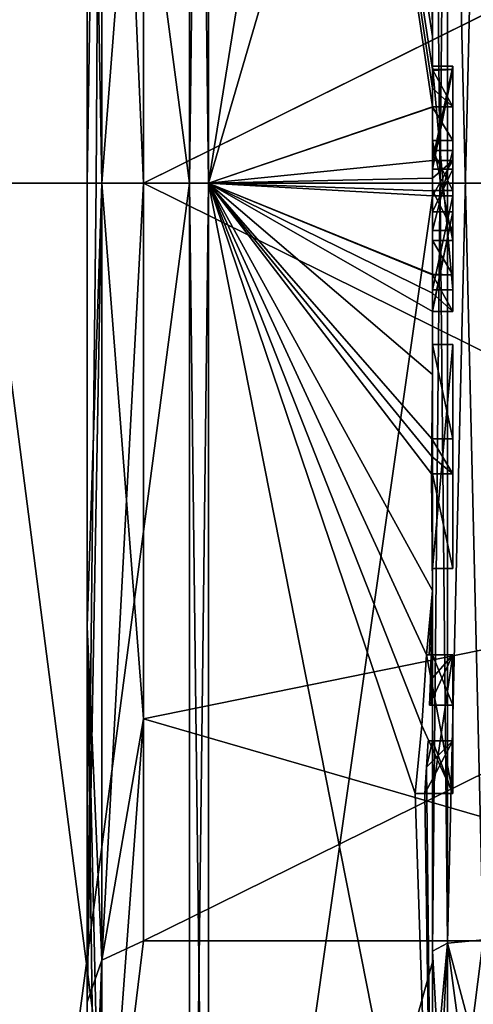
# Model space of a CAD drawing. Extents: x -23 to 470, y -2000 to 0.
# Tile 243 of 247: x 460.34 to 464.8, y -36.07 to -26.39. Entities that reach past the tile are written whole.
import ezdxf

# ---------------------------------------------------------------- set-up
doc = ezdxf.new("R2010")
doc.units = 0
doc.header["$LTSCALE"] = 65.185185
for name, color, linetype in [('1372', 7, 'CONTINUOUS'), ('1377', 7, 'CONTINUOUS'), ('1378', 7, 'CONTINUOUS'), ('1379', 7, 'CONTINUOUS'), ('1380', 7, 'CONTINUOUS'), ('1381', 7, 'CONTINUOUS'), ('1382', 7, 'CONTINUOUS'), ('1385', 7, 'CONTINUOUS'), ('1386', 7, 'CONTINUOUS'), ('1389', 7, 'CONTINUOUS'), ('1390', 7, 'CONTINUOUS'), ('1423', 7, 'CONTINUOUS'), ('1424', 7, 'CONTINUOUS'), ('1425', 7, 'CONTINUOUS'), ('1426', 7, 'CONTINUOUS'), ('1427', 7, 'CONTINUOUS'), ('1428', 7, 'CONTINUOUS'), ('1433', 7, 'CONTINUOUS'), ('1434', 7, 'CONTINUOUS'), ('1435', 7, 'CONTINUOUS'), ('1436', 7, 'CONTINUOUS'), ('1437', 7, 'CONTINUOUS'), ('1438', 7, 'CONTINUOUS'), ('1439', 7, 'CONTINUOUS'), ('1440', 7, 'CONTINUOUS'), ('1441', 7, 'CONTINUOUS'), ('1450', 7, 'CONTINUOUS'), ('1453', 7, 'CONTINUOUS'), ('1456', 7, 'CONTINUOUS'), ('1457', 7, 'CONTINUOUS'), ('1465', 7, 'CONTINUOUS'), ('1466', 7, 'CONTINUOUS'), ('1467', 7, 'CONTINUOUS'), ('1468', 7, 'CONTINUOUS'), ('1469', 7, 'CONTINUOUS'), ('1470', 7, 'CONTINUOUS'), ('1471', 7, 'CONTINUOUS'), ('1472', 7, 'CONTINUOUS'), ('1473', 7, 'CONTINUOUS'), ('1474', 7, 'CONTINUOUS'), ('1475', 7, 'CONTINUOUS'), ('1476', 7, 'CONTINUOUS'), ('1477', 7, 'CONTINUOUS'), ('1478', 7, 'CONTINUOUS'), ('1479', 7, 'CONTINUOUS'), ('1480', 7, 'CONTINUOUS'), ('1481', 7, 'CONTINUOUS'), ('1482', 7, 'CONTINUOUS'), ('1483', 7, 'CONTINUOUS'), ('1484', 7, 'CONTINUOUS'), ('1485', 7, 'CONTINUOUS'), ('1486', 7, 'CONTINUOUS'), ('1487', 7, 'CONTINUOUS'), ('1488', 7, 'CONTINUOUS'), ('1489', 7, 'CONTINUOUS'), ('1490', 7, 'CONTINUOUS'), ('1549', 7, 'CONTINUOUS'), ('1551', 7, 'CONTINUOUS'), ('1554', 7, 'CONTINUOUS')]:
    doc.layers.add(name, color=color, linetype=linetype)

msp = doc.modelspace()

# ---------------------------------------------------------------- linework, layer by layer
at = {"layer": '1372', "linetype": 'CONTINUOUS'}
for points in [[(464.4, -35.5503, -16.45), (464.4, -21.7364, -16.5), (464.4, -20.4497, -16.45), (464.4, -35.5503, -16.45)], [(464.4, -26.85, 16.5), (464.4, -29.0506, 16.5), (464.4, -20.4497, 16.45), (464.4, -26.85, 16.5)], [(464.4, -20.4497, 16.45), (464.4, -29.0506, 16.5), (464.4, -35.5503, 16.45), (464.4, -20.4497, 16.45)], [(464.4, -26.85, 16.7828), (464.4, -26.85, 16.5), (464.4, -20.4497, 16.45), (464.4, -26.85, 16.7828)], [(464.4, -20.4802, 17.9917), (464.4, -26.85, 16.7828), (464.4, -20.4497, 16.45), (464.4, -20.4802, 17.9917)], [(464.4, -27.7791, 19.4994), (464.4, -26.85, 16.7828), (464.4, -20.4802, 17.9917), (464.4, -27.7791, 19.4994)], [(464.4, -22.1297, -16.5), (464.4, -21.7364, -16.5), (464.4, -35.5503, -16.45), (464.4, -22.1297, -16.5)], [(464.4, -23.5648, -16.5), (464.4, -22.1297, -16.5), (464.4, -35.5503, -16.45), (464.4, -23.5648, -16.5)], [(464.4, -23.9582, -16.5), (464.4, -23.5648, -16.5), (464.4, -35.5503, -16.45), (464.4, -23.9582, -16.5)], [(464.4, -25.8781, -16.5), (464.4, -23.9582, -16.5), (464.4, -35.5503, -16.45), (464.4, -25.8781, -16.5)], [(464.4, -26.2268, -16.5), (464.4, -25.8781, -16.5), (464.4, -35.5503, -16.45), (464.4, -26.2268, -16.5)], [(464.4, -26.2268, -19.4192), (464.4, -26.2268, -16.5), (464.4, -27.8639, -16.5), (464.4, -26.2268, -19.4192)], [(464.4, -27.8639, -16.5), (464.4, -26.2268, -16.5), (464.4, -35.5503, -16.45), (464.4, -27.8639, -16.5)], [(464.4, -26.5602, -19.4468), (464.4, -26.2268, -19.4192), (464.4, -27.8639, -16.5), (464.4, -26.5602, -19.4468)], [(464.4, -26.894, -19.4686), (464.4, -26.5602, -19.4468), (464.4, -27.8639, -16.5), (464.4, -26.894, -19.4686)], [(464.4, -27.7791, 16.7828), (464.4, -26.85, 16.7828), (464.4, -27.7791, 19.4994), (464.4, -27.7791, 16.7828)], [(464.4, -27.254, -19.4857), (464.4, -27.5811, -18.4497), (464.4, -28.0747, -19.4999), (464.4, -27.254, -19.4857)], [(464.4, -27.5811, -18.4497), (464.4, -28.5656, -18.4497), (464.4, -28.0747, -19.4999), (464.4, -27.5811, -18.4497)], [(464.4, -28.4656, -18.1456), (464.4, -27.6811, -18.1456), (464.4, -28.0744, -16.904), (464.4, -28.4656, -18.1456)], [(464.4, -28.2828, -16.5), (464.4, -27.8639, -16.5), (464.4, -35.5503, -16.45), (464.4, -28.2828, -16.5)], [(464.4, -28.5656, -18.4497), (464.4, -28.8949, -19.4795), (464.4, -28.0747, -19.4999), (464.4, -28.5656, -18.4497)], [(464.4, -28.1257, 19.4998), (464.4, -35.6608, 17.9321), (464.4, -28.1257, 16.7828), (464.4, -28.1257, 19.4998)], [(464.4, -28.1257, 16.7828), (464.4, -35.6608, 17.9321), (464.4, -29.0506, 16.7828), (464.4, -28.1257, 16.7828)], [(464.4, -29.2498, -19.4599), (464.4, -28.2828, -16.5), (464.4, -29.5882, -16.5), (464.4, -29.2498, -19.4599)], [(464.4, -29.5882, -16.5), (464.4, -28.2828, -16.5), (464.4, -35.5503, -16.45), (464.4, -29.5882, -16.5)], [(464.4, -29.0506, 16.7828), (464.4, -35.6608, 17.9321), (464.4, -29.0506, 16.5), (464.4, -29.0506, 16.7828)], [(464.4, -29.0506, 16.5), (464.4, -35.6608, 17.9321), (464.4, -35.5503, 16.45), (464.4, -29.0506, 16.5)], [(464.4, -29.8827, -19.4089), (464.4, -29.2498, -19.4599), (464.4, -29.5882, -16.7828), (464.4, -29.8827, -19.4089)], [(464.4, -29.5882, -16.7828), (464.4, -29.2498, -19.4599), (464.4, -29.5882, -16.5), (464.4, -29.5882, -16.7828)], [(464.4, -30.5131, -16.7828), (464.4, -29.8827, -19.4089), (464.4, -29.5882, -16.7828), (464.4, -30.5131, -16.7828)], [(464.4, -31.7888, -16.5), (464.4, -29.5882, -16.5), (464.4, -35.5503, -16.45), (464.4, -31.7888, -16.5)], [(464.4, -30.5131, -19.3374), (464.4, -29.8827, -19.4089), (464.4, -30.5131, -16.7828), (464.4, -30.5131, -19.3374)], [(464.4, -30.8597, -16.7828), (464.4, -31.7888, -16.7828), (464.4, -30.8597, -19.2892), (464.4, -30.8597, -16.7828)], [(464.4, -30.8597, -19.2892), (464.4, -31.7888, -16.7828), (464.4, -32.0042, -19.0844), (464.4, -30.8597, -19.2892)], [(464.4, -31.7888, -16.7828), (464.4, -31.7888, -16.5), (464.4, -32.6371, -16.5), (464.4, -31.7888, -16.7828)], [(464.4, -32.6371, -16.5), (464.4, -31.7888, -16.5), (464.4, -35.5503, -16.45), (464.4, -32.6371, -16.5)], [(464.4, -32.0042, -19.0844), (464.4, -31.7888, -16.7828), (464.4, -32.6371, -16.5), (464.4, -32.0042, -19.0844)], [(464.4, -33.1347, -18.8118), (464.4, -32.0042, -19.0844), (464.4, -33.1347, -16.804), (464.4, -33.1347, -18.8118)], [(464.4, -33.1347, -16.804), (464.4, -32.0042, -19.0844), (464.4, -32.6371, -16.804), (464.4, -33.1347, -16.804)], [(464.4, -32.6371, -16.804), (464.4, -32.0042, -19.0844), (464.4, -32.6371, -16.5), (464.4, -32.6371, -16.804)], [(464.4, -34, -16.5), (464.4, -32.6371, -16.5), (464.4, -35.5503, -16.45), (464.4, -34, -16.5)], [(464.4, -33.4833, -16.804), (464.4, -34, -16.804), (464.4, -33.4833, -18.7132), (464.4, -33.4833, -16.804)], [(464.4, -33.4833, -18.7132), (464.4, -34, -16.804), (464.4, -35.5503, -16.45), (464.4, -33.4833, -18.7132)], [(464.4, -39.1573, -15.9926), (464.4, -33.4833, -18.7132), (464.4, -38.471, -14.7638), (464.4, -39.1573, -15.9926)], [(464.4, -38.471, -14.7638), (464.4, -33.4833, -18.7132), (464.4, -37.0705, -15.663), (464.4, -38.471, -14.7638)], [(464.4, -37.0705, -15.663), (464.4, -33.4833, -18.7132), (464.4, -35.5503, -16.45), (464.4, -37.0705, -15.663)], [(464.4, -34, -16.804), (464.4, -34, -16.5), (464.4, -35.5503, -16.45), (464.4, -34, -16.804)], [(464.4, -35.5503, 16.45), (464.4, -35.6608, 17.9321), (464.4, -37.0392, 15.6813), (464.4, -35.5503, 16.45)], [(464.4, -35.6608, 17.9321), (464.4, -42.0038, 13.5699), (464.4, -37.0392, 15.6813), (464.4, -35.6608, 17.9321)]]:
    msp.add_3dface(points, dxfattribs=at)
at = {"layer": '1377', "linetype": 'CONTINUOUS'}
for points in [[(462.1949, -28, 21.9825), (464.4, -14.2777, 13.8546), (462.1949, -12.456, 15.544), (462.1949, -28, 21.9825)], [(464.4, -20.4802, 17.9917), (464.4, -14.2777, 13.8546), (462.1949, -28, 21.9825), (464.4, -20.4802, 17.9917)], [(464.4, -27.7791, 19.4994), (464.4, -20.4802, 17.9917), (462.1949, -28, 21.9825), (464.4, -27.7791, 19.4994)], [(464.4, -27.9524, 19.5), (464.4, -27.7791, 19.4994), (462.1949, -28, 21.9825), (464.4, -27.9524, 19.5)], [(464.4, -28.1257, 19.4998), (464.4, -27.9524, 19.5), (462.1949, -28, 21.9825), (464.4, -28.1257, 19.4998)], [(462.1949, -43.544, 15.544), (464.4, -28.1257, 19.4998), (462.1949, -28, 21.9825), (462.1949, -43.544, 15.544)], [(464.4, -35.6608, 17.9321), (464.4, -28.1257, 19.4998), (462.1949, -43.544, 15.544), (464.4, -35.6608, 17.9321)], [(464.4, -42.0038, 13.5699), (464.4, -35.6608, 17.9321), (462.1949, -43.544, 15.544), (464.4, -42.0038, 13.5699)]]:
    msp.add_3dface(points, dxfattribs=at)
at = {"layer": '1378', "linetype": 'CONTINUOUS'}
for points in [[(462.1949, -12.456, -15.544), (464.4, -26.5602, -19.4468), (464.3998, -26.8838, -19.5), (462.1949, -12.456, -15.544)], [(464.4, -26.5602, -19.4468), (462.1949, -12.456, -15.544), (464.3987, -26.2268, -19.5), (464.4, -26.5602, -19.4468)], [(462.1949, -28, -21.9825), (462.1949, -12.456, -15.544), (464.4, -27.2495, -19.5), (462.1949, -28, -21.9825)], [(464.4, -27.2495, -19.5), (462.1949, -12.456, -15.544), (464.3999, -27.0666, -19.5), (464.4, -27.2495, -19.5)], [(464.3999, -27.0666, -19.5), (462.1949, -12.456, -15.544), (464.3998, -26.8838, -19.5), (464.3999, -27.0666, -19.5)], [(464.3997, -26.2268, -19.4596), (464.4, -26.5602, -19.4468), (464.3987, -26.2268, -19.5), (464.3997, -26.2268, -19.4596)], [(464.4, -26.2268, -19.4192), (464.4, -26.5602, -19.4468), (464.3997, -26.2268, -19.4596), (464.4, -26.2268, -19.4192)], [(464.3998, -26.8838, -19.5), (464.4, -26.5602, -19.4468), (464.3999, -26.8889, -19.4843), (464.3998, -26.8838, -19.5)], [(464.4, -26.5602, -19.4468), (464.4, -26.894, -19.4686), (464.3999, -26.8889, -19.4843), (464.4, -26.5602, -19.4468)], [(464.4, -27.254, -19.4857), (462.1949, -28, -21.9825), (464.4, -27.2495, -19.5), (464.4, -27.254, -19.4857)], [(464.4, -27.254, -19.4857), (464.4, -28.0747, -19.4999), (462.1949, -28, -21.9825), (464.4, -27.254, -19.4857)], [(464.4, -28.0747, -19.4999), (464.4, -28.8949, -19.4795), (462.1949, -28, -21.9825), (464.4, -28.0747, -19.4999)], [(462.1949, -28, -21.9825), (464.4, -28.8949, -19.4795), (464.4, -28.8982, -19.4897), (462.1949, -28, -21.9825)], [(462.1949, -28, -21.9825), (464.4, -29.8827, -19.4089), (464.3948, -30.5131, -19.5), (462.1949, -28, -21.9825)], [(464.4, -29.8827, -19.4089), (462.1949, -28, -21.9825), (464.3997, -29.2629, -19.5), (464.4, -29.8827, -19.4089)], [(462.1949, -28, -21.9825), (464.4, -32.0042, -19.0844), (464.3401, -32.6371, -19.5), (462.1949, -28, -21.9825)], [(464.4, -32.0042, -19.0844), (462.1949, -28, -21.9825), (464.3913, -30.8597, -19.5), (464.4, -32.0042, -19.0844)], [(462.1949, -28, -21.9825), (464.4, -39.1573, -15.9926), (462.1949, -43.544, -15.544), (462.1949, -28, -21.9825)], [(464.4, -39.1573, -15.9926), (462.1949, -28, -21.9825), (464.2315, -34, -19.5), (464.4, -39.1573, -15.9926)], [(464.2315, -34, -19.5), (462.1949, -28, -21.9825), (464.2952, -33.3336, -19.5), (464.2315, -34, -19.5)], [(464.2952, -33.3336, -19.5), (462.1949, -28, -21.9825), (464.3401, -32.6371, -19.5), (464.2952, -33.3336, -19.5)], [(464.3913, -30.8597, -19.5), (462.1949, -28, -21.9825), (464.3932, -30.6867, -19.5), (464.3913, -30.8597, -19.5)], [(464.3932, -30.6867, -19.5), (462.1949, -28, -21.9825), (464.3948, -30.5131, -19.5), (464.3932, -30.6867, -19.5)], [(464.3997, -29.2629, -19.5), (462.1949, -28, -21.9825), (464.3998, -29.0822, -19.5), (464.3997, -29.2629, -19.5)], [(464.3998, -29.0822, -19.5), (462.1949, -28, -21.9825), (464.3999, -28.9015, -19.5), (464.3998, -29.0822, -19.5)], [(464.3999, -28.9015, -19.5), (462.1949, -28, -21.9825), (464.4, -28.8982, -19.4897), (464.3999, -28.9015, -19.5)], [(464.3999, -29.2564, -19.48), (464.4, -29.8827, -19.4089), (464.3997, -29.2629, -19.5), (464.3999, -29.2564, -19.48)], [(464.4, -29.2498, -19.4599), (464.4, -29.8827, -19.4089), (464.3999, -29.2564, -19.48), (464.4, -29.2498, -19.4599)], [(464.3948, -30.5131, -19.5), (464.4, -29.8827, -19.4089), (464.3987, -30.5131, -19.4187), (464.3948, -30.5131, -19.5)], [(464.4, -29.8827, -19.4089), (464.4, -30.5131, -19.3374), (464.3987, -30.5131, -19.4187), (464.4, -29.8827, -19.4089)], [(464.4, -30.8597, -19.2892), (464.4, -32.0042, -19.0844), (464.3913, -30.8597, -19.5), (464.4, -30.8597, -19.2892)], [(464.3978, -30.8597, -19.3947), (464.4, -30.8597, -19.2892), (464.3913, -30.8597, -19.5), (464.3978, -30.8597, -19.3947)], [(464.3401, -32.6371, -19.5), (464.4, -32.0042, -19.0844), (464.3683, -32.6371, -19.3488), (464.3401, -32.6371, -19.5)], [(464.3683, -32.6371, -19.3488), (464.4, -32.0042, -19.0844), (464.3877, -32.6371, -19.196), (464.3683, -32.6371, -19.3488)], [(464.4, -32.0042, -19.0844), (464.4, -33.1347, -18.8118), (464.3877, -32.6371, -19.196), (464.4, -32.0042, -19.0844)], [(464.3877, -32.6371, -19.196), (464.4, -33.1347, -18.8118), (464.3809, -32.8877, -19.196), (464.3877, -32.6371, -19.196)], [(464.3723, -33.1347, -19.196), (464.3809, -32.8877, -19.196), (464.3931, -33.1347, -19.0046), (464.3723, -33.1347, -19.196)], [(464.3809, -32.8877, -19.196), (464.4, -33.1347, -18.8118), (464.3931, -33.1347, -19.0046), (464.3809, -32.8877, -19.196)], [(464.4, -33.4833, -18.7132), (464.4, -39.1573, -15.9926), (464.3417, -33.7438, -19.196), (464.4, -33.4833, -18.7132)], [(464.3566, -33.4833, -19.196), (464.4, -33.4833, -18.7132), (464.3417, -33.7438, -19.196), (464.3566, -33.4833, -19.196)], [(464.3891, -33.4833, -18.956), (464.4, -33.4833, -18.7132), (464.3566, -33.4833, -19.196), (464.3891, -33.4833, -18.956)], [(464.3417, -33.7438, -19.196), (464.4, -39.1573, -15.9926), (464.324, -34, -19.196), (464.3417, -33.7438, -19.196)], [(464.324, -34, -19.196), (464.4, -39.1573, -15.9926), (464.2315, -34, -19.5), (464.324, -34, -19.196)], [(464.2821, -34, -19.3497), (464.324, -34, -19.196), (464.2315, -34, -19.5), (464.2821, -34, -19.3497)]]:
    msp.add_3dface(points, dxfattribs=at)
at = {"layer": '1379', "linetype": 'CONTINUOUS'}
for points in [[(462.0094, -28, -21.9698), (460, -12.8374, -15.1637), (462.0094, -12.465, -15.535), (462.0094, -28, -21.9698)], [(460, -28, -21.4438), (460, -12.8374, -15.1637), (462.0094, -28, -21.9698), (460, -28, -21.4438)], [(460, -43.1626, -15.1637), (460, -28, -21.4438), (462.0094, -43.535, -15.535), (460, -43.1626, -15.1637)], [(462.0094, -43.535, -15.535), (460, -28, -21.4438), (462.0094, -28, -21.9698), (462.0094, -43.535, -15.535)]]:
    msp.add_3dface(points, dxfattribs=at)
at = {"layer": '1380', "linetype": 'CONTINUOUS'}
for points in [[(460, -12.8374, 15.1637), (460, -28, 21.4438), (462.0094, -12.465, 15.535), (460, -12.8374, 15.1637)], [(462.0094, -12.465, 15.535), (460, -28, 21.4438), (462.0094, -28, 21.9698), (462.0094, -12.465, 15.535)], [(460, -28, 21.4438), (460, -43.1626, 15.1637), (462.0094, -28, 21.9698), (460, -28, 21.4438)], [(462.0094, -28, 21.9698), (460, -43.1626, 15.1637), (462.0094, -43.535, 15.535), (462.0094, -28, 21.9698)]]:
    msp.add_3dface(points, dxfattribs=at)
at = {"layer": '1381', "linetype": 'CONTINUOUS'}
for points in [[(461.5562, -22.7321, 5.2679), (461.5562, -28, 7.45), (461.1443, -18.6429, 5.4023), (461.5562, -22.7321, 5.2679)], [(461.5562, -28, 7.45), (461.1443, -28, 10.8047), (461.1443, -18.6429, 5.4023), (461.5562, -28, 7.45)], [(461.1443, -28, -10.8047), (461.5562, -22.7321, -5.2679), (461.1443, -18.6429, -5.4023), (461.1443, -28, -10.8047)], [(461.5562, -28, -7.45), (461.5562, -22.7321, -5.2679), (461.1443, -28, -10.8047), (461.5562, -28, -7.45)]]:
    msp.add_3dface(points, dxfattribs=at)
at = {"layer": '1382', "linetype": 'CONTINUOUS'}
for points in [[(461.5562, -28, 7.45), (461.5562, -33.2679, 5.2679), (461.1443, -28, 10.8047), (461.5562, -28, 7.45)], [(461.1443, -28, 10.8047), (461.5562, -33.2679, 5.2679), (461.1443, -35.64, 7.6401), (461.1443, -28, 10.8047)], [(461.5562, -33.2679, -5.2679), (461.5562, -28, -7.45), (461.1443, -35.64, -7.6401), (461.5562, -33.2679, -5.2679)], [(461.5562, -28, -7.45), (461.1443, -28, -10.8047), (461.1443, -35.64, -7.6401), (461.5562, -28, -7.45)], [(461.5562, -33.2679, 5.2679), (461.5562, -35.45), (461.1443, -35.64, 7.6401), (461.5562, -33.2679, 5.2679)], [(461.5562, -35.45), (461.5562, -33.2679, -5.2679), (461.1443, -38.8047), (461.5562, -35.45)], [(461.1443, -38.8047), (461.5562, -33.2679, -5.2679), (461.1443, -35.64, -7.6401), (461.1443, -38.8047)], [(461.1443, -35.64, 7.6401), (461.5562, -35.45), (461.1443, -38.8047), (461.1443, -35.64, 7.6401)]]:
    msp.add_3dface(points, dxfattribs=at)
at = {"layer": '1385', "linetype": 'CONTINUOUS'}
for points in [[(462.1949, -28, 21.9825), (462.1949, -12.456, 15.544), (462.0094, -28, 21.9698), (462.1949, -28, 21.9825)], [(462.1949, -12.456, 15.544), (462.0094, -12.465, 15.535), (462.0094, -28, 21.9698), (462.1949, -12.456, 15.544)], [(462.1949, -43.544, 15.544), (462.1949, -28, 21.9825), (462.0094, -43.535, 15.535), (462.1949, -43.544, 15.544)], [(462.1949, -28, 21.9825), (462.0094, -28, 21.9698), (462.0094, -43.535, 15.535), (462.1949, -28, 21.9825)]]:
    msp.add_3dface(points, dxfattribs=at)
at = {"layer": '1386', "linetype": 'CONTINUOUS'}
for points in [[(462.1949, -12.456, -15.544), (462.1949, -28, -21.9825), (462.0094, -12.465, -15.535), (462.1949, -12.456, -15.544)], [(462.1949, -28, -21.9825), (462.0094, -28, -21.9698), (462.0094, -12.465, -15.535), (462.1949, -28, -21.9825)], [(462.1949, -28, -21.9825), (462.1949, -43.544, -15.544), (462.0094, -28, -21.9698), (462.1949, -28, -21.9825)], [(462.1949, -43.544, -15.544), (462.0094, -43.535, -15.535), (462.0094, -28, -21.9698), (462.1949, -43.544, -15.544)]]:
    msp.add_3dface(points, dxfattribs=at)
at = {"layer": '1389', "linetype": 'CONTINUOUS'}
for points in [[(469.1, -24.2663, 6.4468), (461.5562, -28, 7.45), (461.5562, -22.7321, 5.2679), (469.1, -24.2663, 6.4468)], [(469.1, -28.0008, 7.45), (461.5562, -28, 7.45), (469.1, -24.2663, 6.4468), (469.1, -28.0008, 7.45)], [(461.5562, -33.2679, 5.2679), (461.5562, -28, 7.45), (469.1, -31.7352, 6.446), (461.5562, -33.2679, 5.2679)], [(469.1, -31.7352, 6.446), (461.5562, -28, 7.45), (469.1, -28.0008, 7.45), (469.1, -31.7352, 6.446)], [(469.1, -35.45), (461.5562, -33.2679, 5.2679), (469.1, -31.7352, 6.446), (469.1, -35.45)], [(461.5562, -35.45), (461.5562, -33.2679, 5.2679), (469.1, -35.45), (461.5562, -35.45)]]:
    msp.add_3dface(points, dxfattribs=at)
at = {"layer": '1390', "linetype": 'CONTINUOUS'}
for points in [[(461.5562, -28, -7.45), (469.1, -24.2648, -6.446), (461.5562, -22.7321, -5.2679), (461.5562, -28, -7.45)], [(469.1, -27.9992, -7.45), (469.1, -24.2648, -6.446), (461.5562, -28, -7.45), (469.1, -27.9992, -7.45)], [(469.1, -31.7337, -6.4468), (469.1, -27.9992, -7.45), (461.5562, -28, -7.45), (469.1, -31.7337, -6.4468)], [(461.5562, -33.2679, -5.2679), (469.1, -31.7337, -6.4468), (461.5562, -28, -7.45), (461.5562, -33.2679, -5.2679)], [(461.5562, -35.45), (469.1, -35.45), (469.1, -31.7337, -6.4468), (461.5562, -35.45)], [(461.5562, -35.45), (469.1, -31.7337, -6.4468), (461.5562, -33.2679, -5.2679), (461.5562, -35.45)]]:
    msp.add_3dface(points, dxfattribs=at)
at = {"layer": '1423', "linetype": 'CONTINUOUS'}
for points in [[(464.6, -26.8838, -19.5), (464.6, -27.8639, -16.5), (464.6, -27.2495, -19.5), (464.6, -26.8838, -19.5)], [(464.6, -27.2495, -19.5), (464.6, -27.8639, -16.5), (464.6, -27.5811, -18.4497), (464.6, -27.2495, -19.5)], [(464.6, -27.5811, -18.4497), (464.6, -27.8639, -16.5), (464.6, -27.6811, -18.1456), (464.6, -27.5811, -18.4497)], [(464.6, -28.5656, -18.4497), (464.6, -27.5811, -18.4497), (464.6, -28.4656, -18.1456), (464.6, -28.5656, -18.4497)], [(464.6, -28.4656, -18.1456), (464.6, -27.5811, -18.4497), (464.6, -27.6811, -18.1456), (464.6, -28.4656, -18.1456)], [(464.6, -27.6811, -18.1456), (464.6, -27.8639, -16.5), (464.6, -28.0744, -16.904), (464.6, -27.6811, -18.1456)], [(464.6, -27.8639, -16.5), (464.6, -28.2828, -16.5), (464.6, -28.0744, -16.904), (464.6, -27.8639, -16.5)], [(464.6, -28.2828, -16.5), (464.6, -28.4656, -18.1456), (464.6, -28.0744, -16.904), (464.6, -28.2828, -16.5)], [(464.6, -28.2828, -16.5), (464.6, -29.2629, -19.5), (464.6, -28.4656, -18.1456), (464.6, -28.2828, -16.5)], [(464.6, -29.2629, -19.5), (464.6, -28.5656, -18.4497), (464.6, -28.4656, -18.1456), (464.6, -29.2629, -19.5)], [(464.6, -28.9015, -19.5), (464.6, -28.5656, -18.4497), (464.6, -29.2629, -19.5), (464.6, -28.9015, -19.5)], [(464.6, -29.5882, -16.7828), (464.6, -29.5882, -16.5), (464.6, -31.7888, -16.5), (464.6, -29.5882, -16.7828)], [(464.6, -30.5131, -16.7828), (464.6, -29.5882, -16.7828), (464.6, -31.7888, -16.5), (464.6, -30.5131, -16.7828)], [(464.6, -30.5131, -19.5), (464.6, -30.5131, -16.7828), (464.6, -30.8597, -16.7828), (464.6, -30.5131, -19.5)], [(464.6, -30.8597, -16.7828), (464.6, -30.5131, -16.7828), (464.6, -31.7888, -16.5), (464.6, -30.8597, -16.7828)], [(464.6, -30.8597, -19.5), (464.6, -30.5131, -19.5), (464.6, -30.8597, -16.7828), (464.6, -30.8597, -19.5)], [(464.6, -31.7888, -16.7828), (464.6, -30.8597, -16.7828), (464.6, -31.7888, -16.5), (464.6, -31.7888, -16.7828)], [(464.6, -32.6371, -19.5), (464.6, -32.6371, -19.196), (464.6, -33.1347, -19.196), (464.6, -32.6371, -19.5)], [(464.6, -34, -19.5), (464.6, -32.6371, -19.5), (464.6, -34, -19.196), (464.6, -34, -19.5)], [(464.6, -34, -19.196), (464.6, -32.6371, -19.5), (464.6, -33.4833, -19.196), (464.6, -34, -19.196)], [(464.6, -33.4833, -19.196), (464.6, -32.6371, -19.5), (464.6, -33.1347, -19.196), (464.6, -33.4833, -19.196)], [(464.6, -32.6371, -16.5), (464.6, -34, -16.5), (464.6, -32.6371, -16.804), (464.6, -32.6371, -16.5)], [(464.6, -32.6371, -16.804), (464.6, -34, -16.5), (464.6, -33.1347, -16.804), (464.6, -32.6371, -16.804)], [(464.6, -33.4833, -16.804), (464.6, -33.4833, -19.196), (464.6, -33.1347, -19.196), (464.6, -33.4833, -16.804)], [(464.6, -34, -16.5), (464.6, -33.4833, -16.804), (464.6, -33.1347, -16.804), (464.6, -34, -16.5)], [(464.6, -33.1347, -16.804), (464.6, -33.4833, -16.804), (464.6, -33.1347, -19.196), (464.6, -33.1347, -16.804)], [(464.6, -34, -16.804), (464.6, -33.4833, -16.804), (464.6, -34, -16.5), (464.6, -34, -16.804)]]:
    msp.add_3dface(points, dxfattribs=at)
at = {"layer": '1424', "linetype": 'CONTINUOUS'}
for points in [[(464.3401, -32.6371, -19.5), (464.3683, -32.6371, -19.3488), (464.6, -32.6371, -19.5), (464.3401, -32.6371, -19.5)], [(464.3683, -32.6371, -19.3488), (464.3877, -32.6371, -19.196), (464.6, -32.6371, -19.5), (464.3683, -32.6371, -19.3488)], [(464.3877, -32.6371, -19.196), (464.6, -32.6371, -19.196), (464.6, -32.6371, -19.5), (464.3877, -32.6371, -19.196)]]:
    msp.add_3dface(points, dxfattribs=at)
at = {"layer": '1425', "linetype": 'CONTINUOUS'}
for points in [[(464.4, -29.5882, -16.7828), (464.4, -29.5882, -16.5), (464.6, -29.5882, -16.7828), (464.4, -29.5882, -16.7828)], [(464.4, -29.5882, -16.5), (464.6, -29.5882, -16.5), (464.6, -29.5882, -16.7828), (464.4, -29.5882, -16.5)]]:
    msp.add_3dface(points, dxfattribs=at)
at = {"layer": '1426', "linetype": 'CONTINUOUS'}
for points in [[(464.4, -27.8639, -16.5), (464.4, -28.2828, -16.5), (464.6, -27.8639, -16.5), (464.4, -27.8639, -16.5)], [(464.6, -27.8639, -16.5), (464.4, -28.2828, -16.5), (464.6, -28.2828, -16.5), (464.6, -27.8639, -16.5)]]:
    msp.add_3dface(points, dxfattribs=at)
at = {"layer": '1427', "linetype": 'CONTINUOUS'}
for points in [[(464.3998, -26.8838, -19.5), (464.3999, -26.8889, -19.4843), (464.6, -26.8838, -19.5), (464.3998, -26.8838, -19.5)], [(464.3999, -26.8889, -19.4843), (464.4, -26.894, -19.4686), (464.6, -26.8838, -19.5), (464.3999, -26.8889, -19.4843)], [(464.4, -26.894, -19.4686), (464.4, -27.8639, -16.5), (464.6, -26.8838, -19.5), (464.4, -26.894, -19.4686)], [(464.4, -27.8639, -16.5), (464.6, -27.8639, -16.5), (464.6, -26.8838, -19.5), (464.4, -27.8639, -16.5)]]:
    msp.add_3dface(points, dxfattribs=at)
at = {"layer": '1428', "linetype": 'CONTINUOUS'}
for points in [[(464.4, -27.6811, -18.1456), (464.4, -28.4656, -18.1456), (464.6, -27.6811, -18.1456), (464.4, -27.6811, -18.1456)], [(464.4, -28.4656, -18.1456), (464.6, -28.4656, -18.1456), (464.6, -27.6811, -18.1456), (464.4, -28.4656, -18.1456)]]:
    msp.add_3dface(points, dxfattribs=at)
at = {"layer": '1433', "linetype": 'CONTINUOUS'}
for points in [[(464.6, -27.7791, 16.7828), (464.6, -29.0506, 16.5), (464.6, -26.85, 16.7828), (464.6, -27.7791, 16.7828)], [(464.6, -26.85, 16.7828), (464.6, -29.0506, 16.5), (464.6, -26.85, 16.5), (464.6, -26.85, 16.7828)], [(464.6, -28.1257, 16.7828), (464.6, -29.0506, 16.5), (464.6, -27.7791, 16.7828), (464.6, -28.1257, 16.7828)], [(464.6, -28.1257, 19.5), (464.6, -28.1257, 16.7828), (464.6, -27.7791, 19.5), (464.6, -28.1257, 19.5)], [(464.6, -27.7791, 19.5), (464.6, -28.1257, 16.7828), (464.6, -27.7791, 16.7828), (464.6, -27.7791, 19.5)], [(464.6, -29.0506, 16.7828), (464.6, -29.0506, 16.5), (464.6, -28.1257, 16.7828), (464.6, -29.0506, 16.7828)]]:
    msp.add_3dface(points, dxfattribs=at)
at = {"layer": '1434', "linetype": 'CONTINUOUS'}
for points in [[(464.4, -28.1257, 16.7828), (464.4, -29.0506, 16.7828), (464.6, -28.1257, 16.7828), (464.4, -28.1257, 16.7828)], [(464.4, -29.0506, 16.7828), (464.6, -29.0506, 16.7828), (464.6, -28.1257, 16.7828), (464.4, -29.0506, 16.7828)]]:
    msp.add_3dface(points, dxfattribs=at)
at = {"layer": '1435', "linetype": 'CONTINUOUS'}
for points in [[(464.4, -28.1257, 19.4998), (464.4, -28.1257, 16.7828), (464.6, -28.1257, 19.5), (464.4, -28.1257, 19.4998)], [(464.4, -28.1257, 16.7828), (464.6, -28.1257, 16.7828), (464.6, -28.1257, 19.5), (464.4, -28.1257, 16.7828)]]:
    msp.add_3dface(points, dxfattribs=at)
at = {"layer": '1436', "linetype": 'CONTINUOUS'}
for points in [[(464.4, -27.9524, 19.5), (464.4, -28.1257, 19.4998), (464.6, -27.7791, 19.5), (464.4, -27.9524, 19.5)], [(464.4, -28.1257, 19.4998), (464.6, -28.1257, 19.5), (464.6, -27.7791, 19.5), (464.4, -28.1257, 19.4998)], [(464.4, -27.7791, 19.4994), (464.4, -27.9524, 19.5), (464.6, -27.7791, 19.5), (464.4, -27.7791, 19.4994)]]:
    msp.add_3dface(points, dxfattribs=at)
at = {"layer": '1437', "linetype": 'CONTINUOUS'}
for points in [[(464.4, -27.7791, 16.7828), (464.4, -27.7791, 19.4994), (464.6, -27.7791, 16.7828), (464.4, -27.7791, 16.7828)], [(464.4, -27.7791, 19.4994), (464.6, -27.7791, 19.5), (464.6, -27.7791, 16.7828), (464.4, -27.7791, 19.4994)]]:
    msp.add_3dface(points, dxfattribs=at)
at = {"layer": '1438', "linetype": 'CONTINUOUS'}
for points in [[(464.4, -26.85, 16.7828), (464.4, -27.7791, 16.7828), (464.6, -26.85, 16.7828), (464.4, -26.85, 16.7828)], [(464.4, -27.7791, 16.7828), (464.6, -27.7791, 16.7828), (464.6, -26.85, 16.7828), (464.4, -27.7791, 16.7828)]]:
    msp.add_3dface(points, dxfattribs=at)
at = {"layer": '1439', "linetype": 'CONTINUOUS'}
for points in [[(464.4, -26.85, 16.5), (464.4, -26.85, 16.7828), (464.6, -26.85, 16.5), (464.4, -26.85, 16.5)], [(464.4, -26.85, 16.7828), (464.6, -26.85, 16.7828), (464.6, -26.85, 16.5), (464.4, -26.85, 16.7828)]]:
    msp.add_3dface(points, dxfattribs=at)
at = {"layer": '1440', "linetype": 'CONTINUOUS'}
for points in [[(464.4, -29.0506, 16.5), (464.4, -26.85, 16.5), (464.6, -29.0506, 16.5), (464.4, -29.0506, 16.5)], [(464.6, -29.0506, 16.5), (464.4, -26.85, 16.5), (464.6, -26.85, 16.5), (464.6, -29.0506, 16.5)]]:
    msp.add_3dface(points, dxfattribs=at)
at = {"layer": '1441', "linetype": 'CONTINUOUS'}
for points in [[(464.4, -29.0506, 16.7828), (464.4, -29.0506, 16.5), (464.6, -29.0506, 16.7828), (464.4, -29.0506, 16.7828)], [(464.4, -29.0506, 16.5), (464.6, -29.0506, 16.5), (464.6, -29.0506, 16.7828), (464.4, -29.0506, 16.5)]]:
    msp.add_3dface(points, dxfattribs=at)
at = {"layer": '1450', "linetype": 'CONTINUOUS'}
for points in [[(464.4, -35.5503, -16.45), (464.4, -20.4497, -16.45), (464.549, -20.5279, -16.094), (464.4, -35.5503, -16.45)], [(464.4, -35.5503, -16.45), (464.549, -20.5279, -16.094), (464.549, -35.4721, -16.094), (464.4, -35.5503, -16.45)], [(464.549, -20.5279, -16.094), (464.9, -20.5597, -15.95), (464.549, -35.4721, -16.094), (464.549, -20.5279, -16.094)], [(464.9, -20.5597, -15.95), (464.9, -35.4403, -15.95), (464.549, -35.4721, -16.094), (464.9, -20.5597, -15.95)]]:
    msp.add_3dface(points, dxfattribs=at)
at = {"layer": '1453', "linetype": 'CONTINUOUS'}
for points in [[(464.4, -20.4497, 16.45), (464.4, -35.5503, 16.45), (464.549, -35.4721, 16.094), (464.4, -20.4497, 16.45)], [(464.4, -20.4497, 16.45), (464.549, -35.4721, 16.094), (464.549, -20.5279, 16.094), (464.4, -20.4497, 16.45)], [(464.9, -35.4403, 15.95), (464.9, -20.5597, 15.95), (464.549, -20.5279, 16.094), (464.9, -35.4403, 15.95)], [(464.549, -35.4721, 16.094), (464.9, -35.4403, 15.95), (464.549, -20.5279, 16.094), (464.549, -35.4721, 16.094)]]:
    msp.add_3dface(points, dxfattribs=at)
at = {"layer": '1456', "linetype": 'CONTINUOUS'}
for points in [[(461, -28, -11.3877), (461.1443, -18.6429, -5.4023), (461, -17.4795, -4.3586), (461, -28, -11.3877)], [(461.1443, -18.6429, 5.4023), (461.1443, -28, 10.8047), (461, -19.9478, 8.0522), (461.1443, -18.6429, 5.4023)], [(461.1443, -18.6429, -5.4023), (461, -28, -11.3877), (461.0897, -28, -11.1005), (461.1443, -18.6429, -5.4023)], [(461.1443, -28, -10.8047), (461.1443, -18.6429, -5.4023), (461.0897, -28, -11.1005), (461.1443, -28, -10.8047)], [(461, -19.9478, 8.0522), (461.1443, -28, 10.8047), (461, -32.3586, 10.5205), (461, -19.9478, 8.0522)], [(461.1443, -28, 10.8047), (461.1443, -35.64, 7.6401), (461, -32.3586, 10.5205), (461.1443, -28, 10.8047)], [(461.1443, -35.64, 7.6401), (461.1443, -38.8047), (461, -32.3586, 10.5205), (461.1443, -35.64, 7.6401)], [(461.1443, -38.8047), (461.0897, -39.1005, 0), (461, -32.3586, 10.5205), (461.1443, -38.8047)], [(461.0897, -39.1005, 0), (461, -39.3877, 0), (461, -32.3586, 10.5205), (461.0897, -39.1005, 0)]]:
    msp.add_3dface(points, dxfattribs=at)
at = {"layer": '1457', "linetype": 'CONTINUOUS'}
for points in [[(461.1443, -35.64, -7.6401), (461.1443, -28, -10.8047), (461, -36.0523, -8.0523), (461.1443, -35.64, -7.6401)], [(461, -36.0523, -8.0523), (461.1443, -28, -10.8047), (461.0897, -28, -11.1005), (461, -36.0523, -8.0523)], [(461, -28, -11.3877), (461, -36.0523, -8.0523), (461.0897, -28, -11.1005), (461, -28, -11.3877)], [(461, -39.3877, 0), (461.1443, -35.64, -7.6401), (461, -36.0523, -8.0523), (461, -39.3877, 0)], [(461.1443, -35.64, -7.6401), (461, -39.3877, 0), (461.0897, -39.1005, 0), (461.1443, -35.64, -7.6401)], [(461.1443, -38.8047), (461.1443, -35.64, -7.6401), (461.0897, -39.1005, 0), (461.1443, -38.8047)]]:
    msp.add_3dface(points, dxfattribs=at)
at = {"layer": '1465', "linetype": 'CONTINUOUS'}
for points in [[(464.3809, -32.8877, -19.196), (464.3723, -33.1347, -19.196), (464.6, -32.6371, -19.196), (464.3809, -32.8877, -19.196)], [(464.6, -32.6371, -19.196), (464.3723, -33.1347, -19.196), (464.6, -33.1347, -19.196), (464.6, -32.6371, -19.196)], [(464.3877, -32.6371, -19.196), (464.3809, -32.8877, -19.196), (464.6, -32.6371, -19.196), (464.3877, -32.6371, -19.196)]]:
    msp.add_3dface(points, dxfattribs=at)
at = {"layer": '1466', "linetype": 'CONTINUOUS'}
for points in [[(464.3723, -33.1347, -19.196), (464.3931, -33.1347, -19.0046), (464.6, -33.1347, -19.196), (464.3723, -33.1347, -19.196)], [(464.3931, -33.1347, -19.0046), (464.4, -33.1347, -18.8118), (464.6, -33.1347, -19.196), (464.3931, -33.1347, -19.0046)], [(464.4, -33.1347, -18.8118), (464.4, -33.1347, -16.804), (464.6, -33.1347, -19.196), (464.4, -33.1347, -18.8118)], [(464.4, -33.1347, -16.804), (464.6, -33.1347, -16.804), (464.6, -33.1347, -19.196), (464.4, -33.1347, -16.804)]]:
    msp.add_3dface(points, dxfattribs=at)
at = {"layer": '1467', "linetype": 'CONTINUOUS'}
for points in [[(464.4, -33.1347, -16.804), (464.4, -32.6371, -16.804), (464.6, -33.1347, -16.804), (464.4, -33.1347, -16.804)], [(464.4, -32.6371, -16.804), (464.6, -32.6371, -16.804), (464.6, -33.1347, -16.804), (464.4, -32.6371, -16.804)]]:
    msp.add_3dface(points, dxfattribs=at)
at = {"layer": '1468', "linetype": 'CONTINUOUS'}
for points in [[(464.4, -32.6371, -16.804), (464.4, -32.6371, -16.5), (464.6, -32.6371, -16.804), (464.4, -32.6371, -16.804)], [(464.4, -32.6371, -16.5), (464.6, -32.6371, -16.5), (464.6, -32.6371, -16.804), (464.4, -32.6371, -16.5)]]:
    msp.add_3dface(points, dxfattribs=at)
at = {"layer": '1469', "linetype": 'CONTINUOUS'}
for points in [[(464.4, -32.6371, -16.5), (464.4, -34, -16.5), (464.6, -32.6371, -16.5), (464.4, -32.6371, -16.5)], [(464.4, -34, -16.5), (464.6, -34, -16.5), (464.6, -32.6371, -16.5), (464.4, -34, -16.5)]]:
    msp.add_3dface(points, dxfattribs=at)
at = {"layer": '1470', "linetype": 'CONTINUOUS'}
for points in [[(464.4, -34, -16.5), (464.4, -34, -16.804), (464.6, -34, -16.5), (464.4, -34, -16.5)], [(464.4, -34, -16.804), (464.6, -34, -16.804), (464.6, -34, -16.5), (464.4, -34, -16.804)]]:
    msp.add_3dface(points, dxfattribs=at)
at = {"layer": '1471', "linetype": 'CONTINUOUS'}
for points in [[(464.4, -34, -16.804), (464.4, -33.4833, -16.804), (464.6, -34, -16.804), (464.4, -34, -16.804)], [(464.4, -33.4833, -16.804), (464.6, -33.4833, -16.804), (464.6, -34, -16.804), (464.4, -33.4833, -16.804)]]:
    msp.add_3dface(points, dxfattribs=at)
at = {"layer": '1472', "linetype": 'CONTINUOUS'}
for points in [[(464.3891, -33.4833, -18.956), (464.3566, -33.4833, -19.196), (464.6, -33.4833, -19.196), (464.3891, -33.4833, -18.956)], [(464.4, -33.4833, -18.7132), (464.3891, -33.4833, -18.956), (464.6, -33.4833, -16.804), (464.4, -33.4833, -18.7132)], [(464.3891, -33.4833, -18.956), (464.6, -33.4833, -19.196), (464.6, -33.4833, -16.804), (464.3891, -33.4833, -18.956)], [(464.4, -33.4833, -16.804), (464.4, -33.4833, -18.7132), (464.6, -33.4833, -16.804), (464.4, -33.4833, -16.804)]]:
    msp.add_3dface(points, dxfattribs=at)
at = {"layer": '1473', "linetype": 'CONTINUOUS'}
for points in [[(464.3417, -33.7438, -19.196), (464.324, -34, -19.196), (464.6, -33.4833, -19.196), (464.3417, -33.7438, -19.196)], [(464.324, -34, -19.196), (464.6, -34, -19.196), (464.6, -33.4833, -19.196), (464.324, -34, -19.196)], [(464.3566, -33.4833, -19.196), (464.3417, -33.7438, -19.196), (464.6, -33.4833, -19.196), (464.3566, -33.4833, -19.196)]]:
    msp.add_3dface(points, dxfattribs=at)
at = {"layer": '1474', "linetype": 'CONTINUOUS'}
for points in [[(464.2821, -34, -19.3497), (464.2315, -34, -19.5), (464.6, -34, -19.5), (464.2821, -34, -19.3497)], [(464.324, -34, -19.196), (464.2821, -34, -19.3497), (464.6, -34, -19.5), (464.324, -34, -19.196)], [(464.324, -34, -19.196), (464.6, -34, -19.5), (464.6, -34, -19.196), (464.324, -34, -19.196)]]:
    msp.add_3dface(points, dxfattribs=at)
at = {"layer": '1475', "linetype": 'CONTINUOUS'}
for points in [[(464.2952, -33.3336, -19.5), (464.3401, -32.6371, -19.5), (464.6, -34, -19.5), (464.2952, -33.3336, -19.5)], [(464.3401, -32.6371, -19.5), (464.6, -32.6371, -19.5), (464.6, -34, -19.5), (464.3401, -32.6371, -19.5)], [(464.2315, -34, -19.5), (464.2952, -33.3336, -19.5), (464.6, -34, -19.5), (464.2315, -34, -19.5)]]:
    msp.add_3dface(points, dxfattribs=at)
at = {"layer": '1476', "linetype": 'CONTINUOUS'}
for points in [[(464.4, -29.5882, -16.5), (464.4, -31.7888, -16.5), (464.6, -29.5882, -16.5), (464.4, -29.5882, -16.5)], [(464.6, -29.5882, -16.5), (464.4, -31.7888, -16.5), (464.6, -31.7888, -16.5), (464.6, -29.5882, -16.5)]]:
    msp.add_3dface(points, dxfattribs=at)
at = {"layer": '1477', "linetype": 'CONTINUOUS'}
for points in [[(464.4, -31.7888, -16.5), (464.4, -31.7888, -16.7828), (464.6, -31.7888, -16.5), (464.4, -31.7888, -16.5)], [(464.4, -31.7888, -16.7828), (464.6, -31.7888, -16.7828), (464.6, -31.7888, -16.5), (464.4, -31.7888, -16.7828)]]:
    msp.add_3dface(points, dxfattribs=at)
at = {"layer": '1478', "linetype": 'CONTINUOUS'}
for points in [[(464.4, -31.7888, -16.7828), (464.4, -30.8597, -16.7828), (464.6, -31.7888, -16.7828), (464.4, -31.7888, -16.7828)], [(464.4, -30.8597, -16.7828), (464.6, -30.8597, -16.7828), (464.6, -31.7888, -16.7828), (464.4, -30.8597, -16.7828)]]:
    msp.add_3dface(points, dxfattribs=at)
at = {"layer": '1479', "linetype": 'CONTINUOUS'}
for points in [[(464.3978, -30.8597, -19.3947), (464.3913, -30.8597, -19.5), (464.6, -30.8597, -16.7828), (464.3978, -30.8597, -19.3947)], [(464.3913, -30.8597, -19.5), (464.6, -30.8597, -19.5), (464.6, -30.8597, -16.7828), (464.3913, -30.8597, -19.5)], [(464.4, -30.8597, -19.2892), (464.3978, -30.8597, -19.3947), (464.6, -30.8597, -16.7828), (464.4, -30.8597, -19.2892)], [(464.4, -30.8597, -16.7828), (464.4, -30.8597, -19.2892), (464.6, -30.8597, -16.7828), (464.4, -30.8597, -16.7828)]]:
    msp.add_3dface(points, dxfattribs=at)
at = {"layer": '1480', "linetype": 'CONTINUOUS'}
for points in [[(464.3932, -30.6867, -19.5), (464.3948, -30.5131, -19.5), (464.6, -30.8597, -19.5), (464.3932, -30.6867, -19.5)], [(464.3948, -30.5131, -19.5), (464.6, -30.5131, -19.5), (464.6, -30.8597, -19.5), (464.3948, -30.5131, -19.5)], [(464.3913, -30.8597, -19.5), (464.3932, -30.6867, -19.5), (464.6, -30.8597, -19.5), (464.3913, -30.8597, -19.5)]]:
    msp.add_3dface(points, dxfattribs=at)
at = {"layer": '1481', "linetype": 'CONTINUOUS'}
for points in [[(464.3948, -30.5131, -19.5), (464.3987, -30.5131, -19.4187), (464.6, -30.5131, -19.5), (464.3948, -30.5131, -19.5)], [(464.3987, -30.5131, -19.4187), (464.4, -30.5131, -19.3374), (464.6, -30.5131, -19.5), (464.3987, -30.5131, -19.4187)], [(464.4, -30.5131, -19.3374), (464.4, -30.5131, -16.7828), (464.6, -30.5131, -19.5), (464.4, -30.5131, -19.3374)], [(464.4, -30.5131, -16.7828), (464.6, -30.5131, -16.7828), (464.6, -30.5131, -19.5), (464.4, -30.5131, -16.7828)]]:
    msp.add_3dface(points, dxfattribs=at)
at = {"layer": '1482', "linetype": 'CONTINUOUS'}
for points in [[(464.4, -30.5131, -16.7828), (464.4, -29.5882, -16.7828), (464.6, -30.5131, -16.7828), (464.4, -30.5131, -16.7828)], [(464.4, -29.5882, -16.7828), (464.6, -29.5882, -16.7828), (464.6, -30.5131, -16.7828), (464.4, -29.5882, -16.7828)]]:
    msp.add_3dface(points, dxfattribs=at)
at = {"layer": '1483', "linetype": 'CONTINUOUS'}
for points in [[(464.3999, -29.2564, -19.48), (464.3997, -29.2629, -19.5), (464.6, -28.2828, -16.5), (464.3999, -29.2564, -19.48)], [(464.3997, -29.2629, -19.5), (464.6, -29.2629, -19.5), (464.6, -28.2828, -16.5), (464.3997, -29.2629, -19.5)], [(464.4, -29.2498, -19.4599), (464.3999, -29.2564, -19.48), (464.6, -28.2828, -16.5), (464.4, -29.2498, -19.4599)], [(464.4, -28.2828, -16.5), (464.4, -29.2498, -19.4599), (464.6, -28.2828, -16.5), (464.4, -28.2828, -16.5)]]:
    msp.add_3dface(points, dxfattribs=at)
at = {"layer": '1484', "linetype": 'CONTINUOUS'}
for points in [[(464.3998, -29.0822, -19.5), (464.3999, -28.9015, -19.5), (464.6, -29.2629, -19.5), (464.3998, -29.0822, -19.5)], [(464.3999, -28.9015, -19.5), (464.6, -28.9015, -19.5), (464.6, -29.2629, -19.5), (464.3999, -28.9015, -19.5)], [(464.3997, -29.2629, -19.5), (464.3998, -29.0822, -19.5), (464.6, -29.2629, -19.5), (464.3997, -29.2629, -19.5)]]:
    msp.add_3dface(points, dxfattribs=at)
at = {"layer": '1485', "linetype": 'CONTINUOUS'}
for points in [[(464.4, -28.8949, -19.4795), (464.4, -28.5656, -18.4497), (464.6, -28.9015, -19.5), (464.4, -28.8949, -19.4795)], [(464.4, -28.5656, -18.4497), (464.6, -28.5656, -18.4497), (464.6, -28.9015, -19.5), (464.4, -28.5656, -18.4497)], [(464.3999, -28.9015, -19.5), (464.4, -28.8982, -19.4897), (464.6, -28.9015, -19.5), (464.3999, -28.9015, -19.5)], [(464.4, -28.8982, -19.4897), (464.4, -28.8949, -19.4795), (464.6, -28.9015, -19.5), (464.4, -28.8982, -19.4897)]]:
    msp.add_3dface(points, dxfattribs=at)
at = {"layer": '1486', "linetype": 'CONTINUOUS'}
for points in [[(464.4, -28.5656, -18.4497), (464.4, -27.5811, -18.4497), (464.6, -28.5656, -18.4497), (464.4, -28.5656, -18.4497)], [(464.4, -27.5811, -18.4497), (464.6, -27.5811, -18.4497), (464.6, -28.5656, -18.4497), (464.4, -27.5811, -18.4497)]]:
    msp.add_3dface(points, dxfattribs=at)
at = {"layer": '1487', "linetype": 'CONTINUOUS'}
for points in [[(464.4, -27.254, -19.4857), (464.4, -27.2495, -19.5), (464.6, -27.5811, -18.4497), (464.4, -27.254, -19.4857)], [(464.4, -27.2495, -19.5), (464.6, -27.2495, -19.5), (464.6, -27.5811, -18.4497), (464.4, -27.2495, -19.5)], [(464.4, -27.5811, -18.4497), (464.4, -27.254, -19.4857), (464.6, -27.5811, -18.4497), (464.4, -27.5811, -18.4497)]]:
    msp.add_3dface(points, dxfattribs=at)
at = {"layer": '1488', "linetype": 'CONTINUOUS'}
for points in [[(464.3999, -27.0666, -19.5), (464.3998, -26.8838, -19.5), (464.6, -27.2495, -19.5), (464.3999, -27.0666, -19.5)], [(464.3998, -26.8838, -19.5), (464.6, -26.8838, -19.5), (464.6, -27.2495, -19.5), (464.3998, -26.8838, -19.5)], [(464.4, -27.2495, -19.5), (464.3999, -27.0666, -19.5), (464.6, -27.2495, -19.5), (464.4, -27.2495, -19.5)]]:
    msp.add_3dface(points, dxfattribs=at)
at = {"layer": '1489', "linetype": 'CONTINUOUS'}
for points in [[(464.4, -28.4656, -18.1456), (464.4, -28.0744, -16.904), (464.6, -28.4656, -18.1456), (464.4, -28.4656, -18.1456)], [(464.6, -28.4656, -18.1456), (464.4, -28.0744, -16.904), (464.6, -28.0744, -16.904), (464.6, -28.4656, -18.1456)]]:
    msp.add_3dface(points, dxfattribs=at)
at = {"layer": '1490', "linetype": 'CONTINUOUS'}
for points in [[(464.4, -28.0744, -16.904), (464.4, -27.6811, -18.1456), (464.6, -28.0744, -16.904), (464.4, -28.0744, -16.904)], [(464.4, -27.6811, -18.1456), (464.6, -27.6811, -18.1456), (464.6, -28.0744, -16.904), (464.4, -27.6811, -18.1456)]]:
    msp.add_3dface(points, dxfattribs=at)
at = {"layer": '1549', "linetype": 'CONTINUOUS'}
for points in [[(464.4, -35.5503, 16.45), (464.549, -38.2017, 14.518), (464.549, -35.4721, 16.094), (464.4, -35.5503, 16.45)], [(464.9, -36.7905, 15.2475), (464.9, -35.4403, 15.95), (464.549, -35.4721, 16.094), (464.9, -36.7905, 15.2475)], [(464.9, -38.093, 14.4185), (464.9, -36.7905, 15.2475), (464.549, -35.4721, 16.094), (464.9, -38.093, 14.4185)], [(464.549, -38.2017, 14.518), (464.9, -38.093, 14.4185), (464.549, -35.4721, 16.094), (464.549, -38.2017, 14.518)], [(464.4, -35.5503, 16.45), (464.4, -37.0392, 15.6813), (464.549, -38.2017, 14.518), (464.4, -35.5503, 16.45)]]:
    msp.add_3dface(points, dxfattribs=at)
at = {"layer": '1551', "linetype": 'CONTINUOUS'}
for points in [[(464.4, -38.471, -14.7638), (464.4, -37.0705, -15.663), (464.549, -35.4721, -16.094), (464.4, -38.471, -14.7638)], [(464.4, -38.471, -14.7638), (464.549, -35.4721, -16.094), (464.549, -38.2017, -14.518), (464.4, -38.471, -14.7638)], [(464.4, -37.0705, -15.663), (464.4, -35.5503, -16.45), (464.549, -35.4721, -16.094), (464.4, -37.0705, -15.663)], [(464.9, -35.4403, -15.95), (464.9, -36.8189, -15.2311), (464.549, -38.2017, -14.518), (464.9, -35.4403, -15.95)], [(464.549, -35.4721, -16.094), (464.9, -35.4403, -15.95), (464.549, -38.2017, -14.518), (464.549, -35.4721, -16.094)]]:
    msp.add_3dface(points, dxfattribs=at)
at = {"layer": '1554', "linetype": 'CONTINUOUS'}
for points in [[(461, -39.3877, 0), (461, -36.0523, -8.0523), (461, -17.4795, -4.3586), (461, -39.3877, 0)], [(461, -39.3877, 0), (461, -17.4795, -4.3586), (461, -19.9478, 8.0522), (461, -39.3877, 0)], [(461, -36.0523, -8.0523), (461, -28, -11.3877), (461, -17.4795, -4.3586), (461, -36.0523, -8.0523)], [(461, -39.3877, 0), (461, -19.9478, 8.0522), (461, -32.3586, 10.5205), (461, -39.3877, 0)]]:
    msp.add_3dface(points, dxfattribs=at)

doc.saveas('drawing.dxf')
